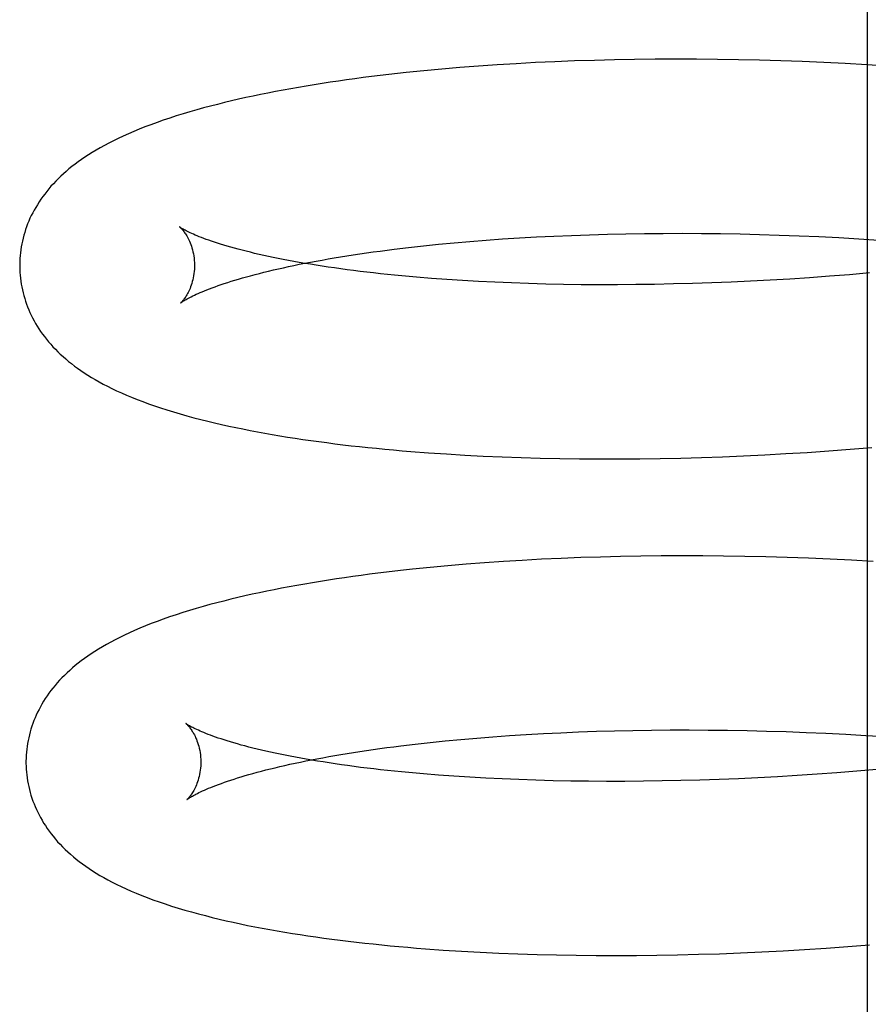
# Model space of a CAD drawing. Header units: inches. Extents: x 0 to 204, y 0 to 132.
# Tile 23 of 99: x 37.2736 to 37.3707, y 50.1783 to 50.2909. Entities that reach past the tile are written whole.
import ezdxf

# ---------------------------------------------------------------- set-up
doc = ezdxf.new("R2010")
doc.units = ezdxf.units.IN
doc.header["$LTSCALE"] = 11.243375
doc.header["$MEASUREMENT"] = 0
doc.linetypes.add('HIDDEN', pattern=[0.2, 0.1, -0.1])
doc.layers.add('DEFAULT_2', color=8, linetype='HIDDEN')

msp = doc.modelspace()

# ---------------------------------------------------------------- linework, layer by layer
at = {"layer": 'DEFAULT_2', "color": 8, "linetype": 'HIDDEN'}
for p, q in [((37.3706, 50.38202), (37.3706, 50.16202)), ((37.33485, 50.28605), (37.33263, 50.28595)), ((37.3371, 50.28614), (37.33485, 50.28605)), ((37.33938, 50.28621), (37.3371, 50.28614)), ((37.34167, 50.28627), (37.33938, 50.28621)), ((37.34399, 50.28631), (37.34167, 50.28627)), ((37.34633, 50.28634), (37.34399, 50.28631)), ((37.34869, 50.28635), (37.34633, 50.28634)), ((37.35107, 50.28634), (37.34869, 50.28635)), ((37.35346, 50.28632), (37.35107, 50.28634)), ((37.35587, 50.28628), (37.35346, 50.28632)), ((37.35829, 50.28623), (37.35587, 50.28628)), ((37.36073, 50.28616), (37.35829, 50.28623)), ((37.36317, 50.28607), (37.36073, 50.28616)), ((37.36563, 50.28596), (37.36317, 50.28607)), ((37.31987, 50.28502), (37.31784, 50.28481)), ((37.32192, 50.28521), (37.31987, 50.28502)), ((37.324, 50.28539), (37.32192, 50.28521)), ((37.32611, 50.28555), (37.324, 50.28539)), ((37.32826, 50.2857), (37.32611, 50.28555)), ((37.33043, 50.28583), (37.32826, 50.2857)), ((37.33263, 50.28595), (37.33043, 50.28583)), ((37.36809, 50.28584), (37.36563, 50.28596)), ((37.37057, 50.28571), (37.36809, 50.28584)), ((37.37305, 50.28555), (37.37057, 50.28571)), ((37.327, 50.26565), (37.32889, 50.26579)), ((37.32889, 50.26579), (37.33081, 50.26591)), ((37.33081, 50.26591), (37.33277, 50.26602)), ((37.33277, 50.26602), (37.33476, 50.26612)), ((37.33476, 50.26612), (37.33678, 50.2662)), ((37.33678, 50.2662), (37.33883, 50.26628)), ((37.33883, 50.26628), (37.3409, 50.26634)), ((37.3409, 50.26634), (37.343, 50.26638)), ((37.343, 50.26638), (37.34513, 50.26641)), ((37.34513, 50.26641), (37.34727, 50.26643)), ((37.34727, 50.26643), (37.34944, 50.26644)), ((37.34944, 50.26644), (37.35163, 50.26643)), ((37.35163, 50.26643), (37.35383, 50.2664)), ((37.35383, 50.2664), (37.35606, 50.26636)), ((37.35606, 50.26636), (37.35829, 50.26631)), ((37.35829, 50.26631), (37.36054, 50.26624)), ((37.36054, 50.26624), (37.3628, 50.26616)), ((37.3628, 50.26616), (37.36507, 50.26606)), ((37.36507, 50.26606), (37.36735, 50.26595)), ((37.36735, 50.26595), (37.36964, 50.26582)), ((37.36964, 50.26582), (37.37193, 50.26567)), ((37.31648, 50.26462), (37.31813, 50.26481)), ((37.31813, 50.26481), (37.31982, 50.265)), ((37.31982, 50.265), (37.32156, 50.26518)), ((37.32156, 50.26518), (37.32333, 50.26535)), ((37.32333, 50.26535), (37.32515, 50.26551)), ((37.32515, 50.26551), (37.327, 50.26565)), ((37.32074, 50.26128), (37.31902, 50.26142)), ((37.3225, 50.26115), (37.32074, 50.26128)), ((37.36401, 50.26136), (37.36174, 50.26121)), ((37.36628, 50.26152), (37.36401, 50.26136)), ((37.36856, 50.2617), (37.36628, 50.26152)), ((37.37084, 50.2619), (37.36856, 50.2617)), ((37.3243, 50.26103), (37.3225, 50.26115)), ((37.32613, 50.26093), (37.3243, 50.26103)), ((37.32801, 50.26084), (37.32613, 50.26093)), ((37.32992, 50.26076), (37.32801, 50.26084)), ((37.33186, 50.26069), (37.32992, 50.26076)), ((37.33384, 50.26063), (37.33186, 50.26069)), ((37.33584, 50.26059), (37.33384, 50.26063)), ((37.33788, 50.26056), (37.33584, 50.26059)), ((37.33994, 50.26055), (37.33788, 50.26056)), ((37.34203, 50.26055), (37.33994, 50.26055)), ((37.34414, 50.26057), (37.34203, 50.26055)), ((37.34628, 50.26059), (37.34414, 50.26057)), ((37.34844, 50.26064), (37.34628, 50.26059)), ((37.35061, 50.2607), (37.34844, 50.26064)), ((37.35281, 50.26077), (37.35061, 50.2607)), ((37.35502, 50.26086), (37.35281, 50.26077)), ((37.35725, 50.26096), (37.35502, 50.26086)), ((37.35949, 50.26108), (37.35725, 50.26096)), ((37.36174, 50.26121), (37.35949, 50.26108)), ((37.32042, 50.24134), (37.32248, 50.2412)), ((37.32248, 50.2412), (37.32456, 50.24108)), ((37.32456, 50.24108), (37.32668, 50.24097)), ((37.35645, 50.24099), (37.35887, 50.24111)), ((37.35887, 50.24111), (37.3613, 50.24124)), ((37.3613, 50.24124), (37.36374, 50.24139)), ((37.36374, 50.24139), (37.3662, 50.24155)), ((37.3662, 50.24155), (37.36866, 50.24174)), ((37.36866, 50.24174), (37.37113, 50.24194)), ((37.32668, 50.24097), (37.32883, 50.24087)), ((37.32883, 50.24087), (37.331, 50.2408)), ((37.331, 50.2408), (37.3332, 50.24073)), ((37.3332, 50.24073), (37.33543, 50.24069)), ((37.33543, 50.24069), (37.33768, 50.24066)), ((37.33768, 50.24066), (37.33996, 50.24064)), ((37.33996, 50.24064), (37.34226, 50.24064)), ((37.34226, 50.24064), (37.34457, 50.24066)), ((37.34457, 50.24066), (37.34691, 50.24069)), ((37.34691, 50.24069), (37.34927, 50.24074)), ((37.34927, 50.24074), (37.35165, 50.24081)), ((37.35165, 50.24081), (37.35404, 50.24089)), ((37.35404, 50.24089), (37.35645, 50.24099)), ((37.32683, 50.22876), (37.32472, 50.2286)), ((37.32897, 50.22891), (37.32683, 50.22876)), ((37.33114, 50.22904), (37.32897, 50.22891)), ((37.33334, 50.22916), (37.33114, 50.22904)), ((37.33557, 50.22926), (37.33334, 50.22916)), ((37.33782, 50.22935), (37.33557, 50.22926)), ((37.34009, 50.22942), (37.33782, 50.22935)), ((37.34239, 50.22948), (37.34009, 50.22942)), ((37.3447, 50.22952), (37.34239, 50.22948)), ((37.34704, 50.22954), (37.3447, 50.22952)), ((37.3494, 50.22955), (37.34704, 50.22954)), ((37.35178, 50.22955), (37.3494, 50.22955)), ((37.35417, 50.22953), (37.35178, 50.22955)), ((37.35658, 50.22949), (37.35417, 50.22953)), ((37.359, 50.22943), (37.35658, 50.22949)), ((37.36144, 50.22936), (37.359, 50.22943)), ((37.36388, 50.22928), (37.36144, 50.22936)), ((37.36634, 50.22917), (37.36388, 50.22928)), ((37.3688, 50.22905), (37.36634, 50.22917)), ((37.37128, 50.22892), (37.3688, 50.22905)), ((37.32058, 50.22823), (37.31856, 50.22802)), ((37.32263, 50.22842), (37.32058, 50.22823)), ((37.32472, 50.2286), (37.32263, 50.22842)), ((37.33756, 50.20942), (37.33961, 50.20949)), ((37.33961, 50.20949), (37.34168, 50.20955)), ((37.34168, 50.20955), (37.34379, 50.20959)), ((37.34379, 50.20959), (37.34591, 50.20962)), ((37.34591, 50.20962), (37.34806, 50.20964)), ((37.34806, 50.20964), (37.35023, 50.20965)), ((37.35023, 50.20965), (37.35242, 50.20963)), ((37.35242, 50.20963), (37.35463, 50.20961)), ((37.35463, 50.20961), (37.35685, 50.20957)), ((37.35685, 50.20957), (37.35909, 50.20952)), ((37.35909, 50.20952), (37.36134, 50.20945)), ((37.32059, 50.20821), (37.32232, 50.20839)), ((37.32232, 50.20839), (37.3241, 50.20856)), ((37.3241, 50.20856), (37.32592, 50.20872)), ((37.32592, 50.20872), (37.32777, 50.20886)), ((37.32777, 50.20886), (37.32966, 50.209)), ((37.32966, 50.209), (37.33159, 50.20912)), ((37.33159, 50.20912), (37.33355, 50.20923)), ((37.33355, 50.20923), (37.33554, 50.20933)), ((37.33554, 50.20933), (37.33756, 50.20942)), ((37.36134, 50.20945), (37.3636, 50.20936)), ((37.3636, 50.20936), (37.36588, 50.20926)), ((37.36588, 50.20926), (37.36816, 50.20915)), ((37.36816, 50.20915), (37.37044, 50.20902)), ((37.37044, 50.20902), (37.37273, 50.20888)), ((37.31724, 50.20783), (37.31889, 50.20803)), ((37.31889, 50.20803), (37.32059, 50.20821)), ((37.3717, 50.20512), (37.36941, 50.20492)), ((37.32156, 50.20448), (37.31984, 50.20462)), ((37.32332, 50.20435), (37.32156, 50.20448)), ((37.32512, 50.20424), (37.32332, 50.20435)), ((37.32696, 50.20413), (37.32512, 50.20424)), ((37.32884, 50.20404), (37.32696, 50.20413)), ((37.33075, 50.20396), (37.32884, 50.20404)), ((37.33269, 50.20389), (37.33075, 50.20396)), ((37.33467, 50.20384), (37.33269, 50.20389)), ((37.35146, 50.20391), (37.34928, 50.20385)), ((37.35366, 50.20398), (37.35146, 50.20391)), ((37.35587, 50.20407), (37.35366, 50.20398)), ((37.3581, 50.20418), (37.35587, 50.20407)), ((37.36034, 50.20429), (37.3581, 50.20418)), ((37.3626, 50.20443), (37.36034, 50.20429)), ((37.36486, 50.20458), (37.3626, 50.20443)), ((37.36713, 50.20474), (37.36486, 50.20458)), ((37.36941, 50.20492), (37.36713, 50.20474)), ((37.33668, 50.2038), (37.33467, 50.20384)), ((37.33872, 50.20377), (37.33668, 50.2038)), ((37.34078, 50.20376), (37.33872, 50.20377)), ((37.34287, 50.20376), (37.34078, 50.20376)), ((37.34499, 50.20378), (37.34287, 50.20376)), ((37.34712, 50.20381), (37.34499, 50.20378)), ((37.34928, 50.20385), (37.34712, 50.20381)), ((37.36589, 50.18469), (37.36836, 50.18487)), ((37.36836, 50.18487), (37.37084, 50.18506)), ((37.3221, 50.18448), (37.32418, 50.18435)), ((37.32418, 50.18435), (37.3263, 50.18423)), ((37.3263, 50.18423), (37.32844, 50.18413)), ((37.32844, 50.18413), (37.33062, 50.18404)), ((37.33062, 50.18404), (37.33282, 50.18397)), ((37.33282, 50.18397), (37.33504, 50.18392)), ((37.33504, 50.18392), (37.3373, 50.18388)), ((37.3373, 50.18388), (37.33957, 50.18386)), ((37.33957, 50.18386), (37.34187, 50.18385)), ((37.34187, 50.18385), (37.3442, 50.18386)), ((37.3442, 50.18386), (37.34654, 50.18388)), ((37.34654, 50.18388), (37.3489, 50.18393)), ((37.3489, 50.18393), (37.35129, 50.18399)), ((37.35129, 50.18399), (37.35368, 50.18406)), ((37.35368, 50.18406), (37.3561, 50.18415)), ((37.3561, 50.18415), (37.35853, 50.18426)), ((37.35853, 50.18426), (37.36097, 50.18439)), ((37.36097, 50.18439), (37.36342, 50.18453)), ((37.36342, 50.18453), (37.36589, 50.18469))]:
    msp.add_line(p, q, dxfattribs=at)
for points in [[(37.31784, 50.28481), (37.31685, 50.2847), (37.31586, 50.28459), (37.31488, 50.28448), (37.3139, 50.28436), (37.31294, 50.28424), (37.31198, 50.28411), (37.31103, 50.28398), (37.3101, 50.28385), (37.30917, 50.28371), (37.30824, 50.28357), (37.30733, 50.28342), (37.30643, 50.28327), (37.30553, 50.28312), (37.30465, 50.28297), (37.30377, 50.28281), (37.3029, 50.28264), (37.30204, 50.28247), (37.30119, 50.2823), (37.30035, 50.28213), (37.29951, 50.28195), (37.29869, 50.28176), (37.29788, 50.28157), (37.29707, 50.28138), (37.29627, 50.28118), (37.29548, 50.28098), (37.29468, 50.28077), (37.2939, 50.28055), (37.29311, 50.28032), (37.29233, 50.28009), (37.29156, 50.27985), (37.29081, 50.27961), (37.29007, 50.27936), (37.28935, 50.27911), (37.28865, 50.27885), (37.28797, 50.2786), (37.28731, 50.27834), (37.28668, 50.27808), (37.28607, 50.27781), (37.28548, 50.27755), (37.28492, 50.27729), (37.28437, 50.27702), (37.28385, 50.27676), (37.28334, 50.27649), (37.28286, 50.27622), (37.28239, 50.27595), (37.28195, 50.27569), (37.28152, 50.27542), (37.28111, 50.27515), (37.28072, 50.27488), (37.28034, 50.27462), (37.27998, 50.27435), (37.27962, 50.27407), (37.27928, 50.2738), (37.27896, 50.27352), (37.27864, 50.27325), (37.27834, 50.27297), (37.27804, 50.27268), (37.27776, 50.2724), (37.27749, 50.27211), (37.27722, 50.27182), (37.27697, 50.27153), (37.27673, 50.27123), (37.2765, 50.27093), (37.27627, 50.27063), (37.27606, 50.27033), (37.27585, 50.27002), (37.27566, 50.26971), (37.27547, 50.2694), (37.27529, 50.26909), (37.27513, 50.26878), (37.27497, 50.26846), (37.27482, 50.26815), (37.27468, 50.26783), (37.27455, 50.26751), (37.27443, 50.26719), (37.27432, 50.26686), (37.27421, 50.26654), (37.27412, 50.26621), (37.27403, 50.26588), (37.27395, 50.26555), (37.27388, 50.26522), (37.27382, 50.26489), (37.27377, 50.26456), (37.27372, 50.26422), (37.27369, 50.26389), (37.27366, 50.26355), (37.27365, 50.26321), (37.27364, 50.26288), (37.27364, 50.26259)], [(37.29196, 50.26715), (37.29195, 50.26716), (37.29194, 50.26717), (37.29194, 50.26717), (37.29195, 50.26716), (37.29198, 50.26714), (37.292, 50.26711), (37.29203, 50.26708), (37.29207, 50.26704), (37.29212, 50.267), (37.29216, 50.26695), (37.29222, 50.26689), (37.29227, 50.26682), (37.29234, 50.26675), (37.2924, 50.26666), (37.29247, 50.26657), (37.29254, 50.26647), (37.29261, 50.26637), (37.29268, 50.26625), (37.29276, 50.26613), (37.29283, 50.26599), (37.29291, 50.26585), (37.29299, 50.26569), (37.29306, 50.26553), (37.29314, 50.26535), (37.29321, 50.26517), (37.29328, 50.26497), (37.29334, 50.26477), (37.29341, 50.26455), (37.29346, 50.26432), (37.29351, 50.26409), (37.29355, 50.26385), (37.29359, 50.2636), (37.29361, 50.26334), (37.29363, 50.26308), (37.29364, 50.26284)], [(37.31902, 50.26142), (37.31734, 50.26157), (37.31652, 50.26165), (37.31571, 50.26173), (37.31491, 50.26182), (37.31412, 50.2619), (37.31334, 50.26199), (37.31258, 50.26208), (37.31183, 50.26218), (37.31109, 50.26227), (37.31036, 50.26237), (37.30964, 50.26247), (37.30894, 50.26257), (37.30825, 50.26267), (37.30757, 50.26278), (37.30691, 50.26289), (37.30626, 50.26299), (37.30562, 50.2631), (37.305, 50.26322), (37.30439, 50.26333), (37.3038, 50.26344), (37.30321, 50.26356), (37.30265, 50.26367), (37.3021, 50.26379), (37.30156, 50.2639), (37.30103, 50.26402), (37.30052, 50.26414), (37.30003, 50.26426), (37.29955, 50.26438), (37.29909, 50.26449), (37.29864, 50.26461), (37.2982, 50.26473), (37.29779, 50.26485), (37.29738, 50.26496), (37.29699, 50.26508), (37.29662, 50.26519), (37.29626, 50.26531), (37.29592, 50.26542), (37.29559, 50.26553), (37.29528, 50.26564), (37.29499, 50.26574), (37.29471, 50.26585), (37.29444, 50.26595), (37.29419, 50.26605), (37.29396, 50.26614), (37.29373, 50.26623), (37.29353, 50.26632), (37.29333, 50.26641), (37.29316, 50.26649), (37.29299, 50.26657), (37.29284, 50.26665), (37.2927, 50.26672), (37.29258, 50.26678), (37.29246, 50.26684), (37.29236, 50.2669), (37.29227, 50.26695), (37.29219, 50.267), (37.29213, 50.26704), (37.29207, 50.26708), (37.29203, 50.26711), (37.29199, 50.26713), (37.29196, 50.26715), (37.29196, 50.26715)], [(37.29205, 50.25847), (37.29206, 50.25848), (37.29207, 50.25849), (37.2921, 50.25851), (37.29214, 50.25854), (37.29218, 50.25857), (37.29224, 50.25861), (37.2923, 50.25865), (37.29238, 50.2587), (37.29247, 50.25875), (37.29256, 50.25881), (37.29268, 50.25888), (37.2928, 50.25895), (37.29294, 50.25902), (37.29309, 50.2591), (37.29325, 50.25918), (37.29343, 50.25927), (37.29362, 50.25936), (37.29382, 50.25946), (37.29404, 50.25955), (37.29427, 50.25966), (37.29452, 50.25976), (37.29478, 50.25987), (37.29506, 50.25998), (37.29535, 50.26009), (37.29566, 50.26021), (37.29599, 50.26033), (37.29633, 50.26045), (37.29668, 50.26057), (37.29705, 50.26069), (37.29744, 50.26082), (37.29784, 50.26095), (37.29825, 50.26107), (37.29868, 50.2612), (37.29913, 50.26133), (37.29959, 50.26146), (37.30006, 50.26159), (37.30056, 50.26172), (37.30106, 50.26185), (37.30158, 50.26198), (37.30212, 50.26211), (37.30267, 50.26224), (37.30323, 50.26237), (37.30381, 50.2625), (37.3044, 50.26263), (37.30501, 50.26276), (37.30563, 50.26289), (37.30626, 50.26301), (37.30691, 50.26314), (37.30757, 50.26326), (37.30824, 50.26338), (37.30893, 50.2635), (37.30963, 50.26362), (37.31034, 50.26374), (37.31107, 50.26386), (37.3118, 50.26397), (37.31255, 50.26408), (37.31332, 50.26419), (37.31409, 50.2643), (37.31487, 50.26441), (37.31567, 50.26451), (37.31648, 50.26462)], [(37.27364, 50.26259), (37.27365, 50.2623), (37.27366, 50.26197), (37.27369, 50.26163), (37.27372, 50.2613), (37.27377, 50.26096), (37.27382, 50.26063), (37.27388, 50.2603), (37.27395, 50.25997), (37.27402, 50.25964), (37.27411, 50.25931), (37.27421, 50.25898), (37.27431, 50.25866), (37.27442, 50.25834), (37.27454, 50.25802), (37.27467, 50.2577), (37.27481, 50.25738), (37.27496, 50.25707), (37.27512, 50.25676), (37.27528, 50.25644), (37.27546, 50.25613), (37.27564, 50.25583), (37.27584, 50.25552), (37.27604, 50.25522), (37.27625, 50.25492), (37.27647, 50.25462), (37.2767, 50.25432), (37.27694, 50.25403), (37.27719, 50.25374), (37.27745, 50.25346), (37.27772, 50.25317), (37.278, 50.25289), (37.27829, 50.25261), (37.2786, 50.25234), (37.27891, 50.25207), (37.27923, 50.25179), (37.27956, 50.25153), (37.27991, 50.25126), (37.28027, 50.251), (37.28064, 50.25074), (37.28102, 50.25048), (37.28142, 50.25022), (37.28184, 50.24996), (37.28228, 50.24971), (37.28273, 50.24945), (37.2832, 50.2492), (37.28369, 50.24894), (37.2842, 50.24869), (37.28473, 50.24843), (37.28528, 50.24818), (37.28586, 50.24793), (37.28645, 50.24769), (37.28707, 50.24744), (37.28771, 50.2472), (37.28837, 50.24695), (37.28905, 50.24671), (37.28976, 50.24647), (37.29049, 50.24624), (37.29124, 50.24601), (37.292, 50.24579), (37.29278, 50.24557), (37.29356, 50.24535), (37.29435, 50.24515), (37.29515, 50.24495), (37.29594, 50.24476), (37.29674, 50.24457), (37.29755, 50.2444), (37.29836, 50.24422), (37.29917, 50.24406), (37.3, 50.24389), (37.30083, 50.24374), (37.30168, 50.24358), (37.30253, 50.24343), (37.3034, 50.24329), (37.30427, 50.24314), (37.30515, 50.24301), (37.30604, 50.24287), (37.30694, 50.24274), (37.30785, 50.24262), (37.30877, 50.2425), (37.30969, 50.24238), (37.31062, 50.24226), (37.31157, 50.24215), (37.31252, 50.24205), (37.31347, 50.24195), (37.31444, 50.24185), (37.31542, 50.24175), (37.3164, 50.24166), (37.31739, 50.24158), (37.31839, 50.24149), (37.32042, 50.24134)], [(37.29364, 50.26284), (37.29364, 50.2626), (37.29363, 50.26234), (37.29361, 50.26208), (37.29358, 50.26183), (37.29354, 50.26159), (37.2935, 50.26136), (37.29345, 50.26113), (37.29339, 50.26091), (37.29333, 50.2607), (37.29327, 50.26051), (37.2932, 50.26032), (37.29313, 50.26014), (37.29306, 50.25998), (37.29299, 50.25982), (37.29291, 50.25967), (37.29284, 50.25954), (37.29277, 50.25941), (37.2927, 50.25929), (37.29263, 50.25918), (37.29256, 50.25908), (37.2925, 50.25899), (37.29243, 50.25891), (37.29238, 50.25883), (37.29232, 50.25876), (37.29227, 50.2587), (37.29222, 50.25865), (37.29218, 50.2586), (37.29214, 50.25856), (37.29211, 50.25853), (37.29208, 50.25851), (37.29206, 50.25849), (37.29205, 50.25848), (37.29205, 50.25847)], [(37.31856, 50.22802), (37.31756, 50.22791), (37.31657, 50.2278), (37.31559, 50.22769), (37.31462, 50.22757), (37.31365, 50.22744), (37.3127, 50.22732), (37.31175, 50.22719), (37.31081, 50.22705), (37.30988, 50.22692), (37.30896, 50.22678), (37.30805, 50.22663), (37.30714, 50.22648), (37.30625, 50.22633), (37.30536, 50.22617), (37.30448, 50.22601), (37.30361, 50.22585), (37.30275, 50.22568), (37.3019, 50.22551), (37.30106, 50.22533), (37.30024, 50.22516), (37.29941, 50.22497), (37.2986, 50.22478), (37.2978, 50.22459), (37.297, 50.22439), (37.2962, 50.22419), (37.29541, 50.22398), (37.29462, 50.22376), (37.29383, 50.22353), (37.29306, 50.2233), (37.29229, 50.22306), (37.29153, 50.22282), (37.29079, 50.22257), (37.29007, 50.22232), (37.28936, 50.22206), (37.28869, 50.2218), (37.28803, 50.22154), (37.2874, 50.22128), (37.28679, 50.22102), (37.2862, 50.22076), (37.28564, 50.2205), (37.28509, 50.22023), (37.28457, 50.21996), (37.28406, 50.2197), (37.28358, 50.21943), (37.28311, 50.21916), (37.28267, 50.2189), (37.28224, 50.21863), (37.28183, 50.21836), (37.28144, 50.21809), (37.28106, 50.21782), (37.28069, 50.21755), (37.28034, 50.21728), (37.28, 50.21701), (37.27968, 50.21673), (37.27936, 50.21645), (37.27906, 50.21617), (37.27876, 50.21589), (37.27848, 50.21561), (37.27821, 50.21532), (37.27794, 50.21503), (37.27769, 50.21473), (37.27745, 50.21444), (37.27722, 50.21414), (37.27699, 50.21384), (37.27678, 50.21354), (37.27657, 50.21323), (37.27638, 50.21292), (37.27619, 50.21261), (37.27601, 50.2123), (37.27585, 50.21199), (37.27569, 50.21167), (37.27554, 50.21135), (37.2754, 50.21104), (37.27527, 50.21072), (37.27515, 50.2104), (37.27504, 50.21007), (37.27493, 50.20975), (37.27484, 50.20942), (37.27475, 50.20909), (37.27467, 50.20876), (37.2746, 50.20843), (37.27454, 50.2081), (37.27449, 50.20776), (37.27444, 50.20743), (37.27441, 50.2071), (37.27438, 50.20676), (37.27437, 50.20642), (37.27436, 50.20609), (37.27436, 50.2058)], [(37.29268, 50.21036), (37.29267, 50.21037), (37.29266, 50.21038), (37.29265, 50.21038), (37.29266, 50.21038), (37.29267, 50.21037), (37.29269, 50.21035), (37.29272, 50.21032), (37.29275, 50.21029), (37.29279, 50.21026), (37.29283, 50.21021), (37.29288, 50.21016), (37.29293, 50.2101), (37.29299, 50.21004), (37.29305, 50.20996), (37.29311, 50.20988), (37.29318, 50.20979), (37.29325, 50.20969), (37.29332, 50.20959), (37.29339, 50.20947), (37.29347, 50.20935), (37.29354, 50.20922), (37.29362, 50.20907), (37.2937, 50.20892), (37.29377, 50.20876), (37.29385, 50.20858), (37.29392, 50.2084), (37.29399, 50.2082), (37.29406, 50.208), (37.29412, 50.20778), (37.29418, 50.20755), (37.29423, 50.20731), (37.29427, 50.20707), (37.29431, 50.20681), (37.29433, 50.20655), (37.29435, 50.20629), (37.29436, 50.20605)], [(37.31984, 50.20462), (37.31816, 50.20477), (37.31733, 50.20485), (37.31652, 50.20493), (37.31572, 50.20502), (37.31493, 50.2051), (37.31415, 50.20519), (37.31339, 50.20528), (37.31263, 50.20537), (37.31189, 50.20547), (37.31116, 50.20557), (37.31045, 50.20567), (37.30974, 50.20577), (37.30905, 50.20587), (37.30837, 50.20598), (37.30771, 50.20608), (37.30705, 50.20619), (37.30642, 50.2063), (37.30579, 50.20641), (37.30518, 50.20652), (37.30458, 50.20664), (37.304, 50.20675), (37.30343, 50.20687), (37.30288, 50.20698), (37.30234, 50.2071), (37.30181, 50.20722), (37.3013, 50.20733), (37.30081, 50.20745), (37.30033, 50.20757), (37.29986, 50.20769), (37.29941, 50.20781), (37.29897, 50.20792), (37.29855, 50.20804), (37.29815, 50.20816), (37.29776, 50.20827), (37.29738, 50.20839), (37.29702, 50.2085), (37.29668, 50.20861), (37.29635, 50.20872), (37.29604, 50.20883), (37.29574, 50.20894), (37.29546, 50.20904), (37.29519, 50.20914), (37.29494, 50.20924), (37.2947, 50.20934), (37.29448, 50.20943), (37.29427, 50.20952), (37.29408, 50.20961), (37.2939, 50.20969), (37.29373, 50.20977), (37.29358, 50.20985), (37.29344, 50.20992), (37.29331, 50.20998), (37.29319, 50.21005), (37.29309, 50.2101), (37.293, 50.21016), (37.29292, 50.2102), (37.29286, 50.21024), (37.2928, 50.21028), (37.29275, 50.21031), (37.29271, 50.21034), (37.29269, 50.21036), (37.29268, 50.21036)], [(37.29277, 50.20168), (37.29278, 50.20169), (37.29279, 50.2017), (37.29282, 50.20172), (37.29286, 50.20175), (37.2929, 50.20178), (37.29296, 50.20182), (37.29302, 50.20186), (37.2931, 50.20191), (37.29319, 50.20196), (37.29329, 50.20202), (37.2934, 50.20209), (37.29352, 50.20216), (37.29366, 50.20223), (37.29381, 50.20231), (37.29397, 50.20239), (37.29415, 50.20248), (37.29434, 50.20257), (37.29455, 50.20267), (37.29477, 50.20277), (37.295, 50.20287), (37.29525, 50.20297), (37.29551, 50.20308), (37.29579, 50.20319), (37.29608, 50.20331), (37.29639, 50.20342), (37.29672, 50.20354), (37.29706, 50.20366), (37.29741, 50.20378), (37.29778, 50.20391), (37.29817, 50.20403), (37.29857, 50.20416), (37.29899, 50.20429), (37.29942, 50.20442), (37.29986, 50.20454), (37.30033, 50.20467), (37.3008, 50.2048), (37.30129, 50.20494), (37.3018, 50.20507), (37.30232, 50.2052), (37.30286, 50.20533), (37.30341, 50.20546), (37.30397, 50.20559), (37.30455, 50.20572), (37.30514, 50.20584), (37.30575, 50.20597), (37.30637, 50.2061), (37.30701, 50.20622), (37.30765, 50.20635), (37.30832, 50.20647), (37.30899, 50.2066), (37.30968, 50.20672), (37.31038, 50.20684), (37.31109, 50.20695), (37.31182, 50.20707), (37.31256, 50.20718), (37.31331, 50.2073), (37.31407, 50.20741), (37.31484, 50.20752), (37.31563, 50.20762), (37.31643, 50.20773), (37.31724, 50.20783)], [(37.27436, 50.2058), (37.27437, 50.20551), (37.27438, 50.20517), (37.27441, 50.20483), (37.27444, 50.2045), (37.27449, 50.20416), (37.27454, 50.20382), (37.2746, 50.20349), (37.27467, 50.20316), (37.27475, 50.20282), (37.27484, 50.20249), (37.27493, 50.20217), (37.27504, 50.20184), (37.27515, 50.20152), (37.27528, 50.2012), (37.27541, 50.20088), (37.27555, 50.20056), (37.2757, 50.20024), (37.27585, 50.19993), (37.27602, 50.19962), (37.2762, 50.19931), (37.27638, 50.199), (37.27658, 50.1987), (37.27678, 50.19839), (37.277, 50.19808), (37.27723, 50.19778), (37.27747, 50.19748), (37.27772, 50.19717), (37.27798, 50.19687), (37.27826, 50.19658), (37.27854, 50.19628), (37.27883, 50.19599), (37.27914, 50.19571), (37.27945, 50.19543), (37.27978, 50.19515), (37.28011, 50.19487), (37.28046, 50.1946), (37.28082, 50.19433), (37.28119, 50.19407), (37.28157, 50.1938), (37.28197, 50.19354), (37.28239, 50.19328), (37.28282, 50.19302), (37.28327, 50.19276), (37.28374, 50.1925), (37.28423, 50.19224), (37.28474, 50.19199), (37.28526, 50.19173), (37.28581, 50.19148), (37.28639, 50.19122), (37.28698, 50.19097), (37.2876, 50.19072), (37.28823, 50.19048), (37.28889, 50.19023), (37.28958, 50.18999), (37.29028, 50.18975), (37.29101, 50.18951), (37.29176, 50.18928), (37.29252, 50.18905), (37.2933, 50.18883), (37.29408, 50.18862), (37.29488, 50.18841), (37.29567, 50.18821), (37.29647, 50.18801), (37.29728, 50.18783), (37.29808, 50.18765), (37.2989, 50.18747), (37.29972, 50.1873), (37.30055, 50.18714), (37.30139, 50.18697), (37.30224, 50.18682), (37.3031, 50.18667), (37.30397, 50.18652), (37.30485, 50.18638), (37.30573, 50.18624), (37.30662, 50.1861), (37.30753, 50.18597), (37.30844, 50.18584), (37.30936, 50.18572), (37.31029, 50.1856), (37.31122, 50.18549), (37.31217, 50.18538), (37.31312, 50.18527), (37.31409, 50.18517), (37.31506, 50.18507), (37.31604, 50.18497), (37.31703, 50.18488), (37.31803, 50.18479), (37.31903, 50.18471), (37.32005, 50.18463), (37.3221, 50.18448)], [(37.29436, 50.20605), (37.29436, 50.20581), (37.29435, 50.20555), (37.29433, 50.20529), (37.2943, 50.20504), (37.29426, 50.2048), (37.29422, 50.20456), (37.29417, 50.20434), (37.29411, 50.20412), (37.29405, 50.20391), (37.29399, 50.20371), (37.29392, 50.20353), (37.29385, 50.20335), (37.29378, 50.20318), (37.29371, 50.20303), (37.29363, 50.20288), (37.29356, 50.20274), (37.29349, 50.20262), (37.29342, 50.2025), (37.29335, 50.20239), (37.29328, 50.20229), (37.29322, 50.2022), (37.29315, 50.20212), (37.2931, 50.20204), (37.29304, 50.20197), (37.29299, 50.20191), (37.29294, 50.20186), (37.2929, 50.20181), (37.29286, 50.20177), (37.29283, 50.20174), (37.2928, 50.20172), (37.29278, 50.2017), (37.29277, 50.20169), (37.29277, 50.20168)]]:
    msp.add_lwpolyline(points, dxfattribs=at)

doc.saveas('drawing.dxf')
